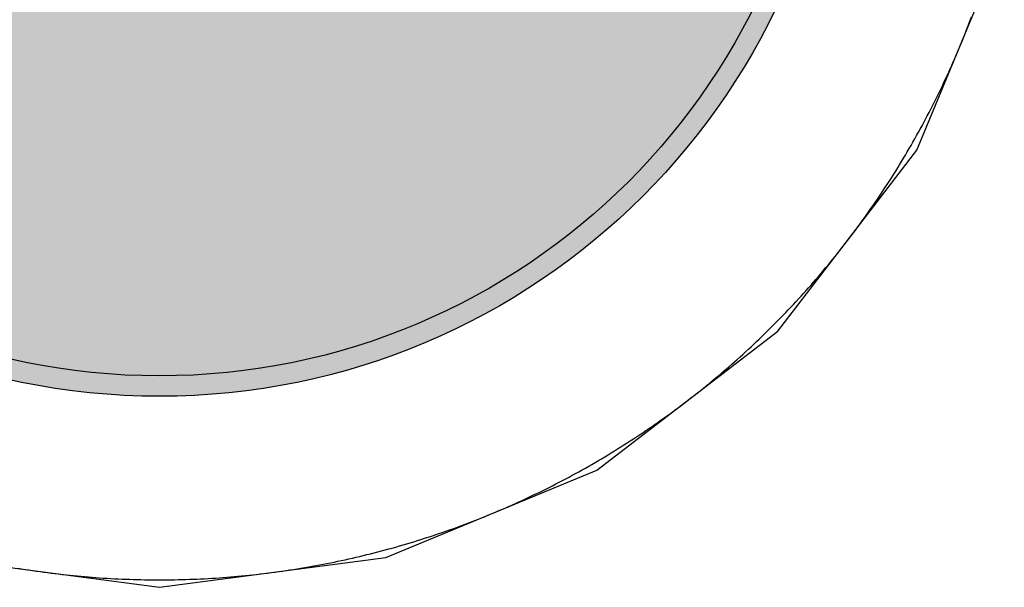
# Model space of a CAD drawing. Header units: millimetres. Extents: x -1.5 to 11.1, y -3 to 5.
# Tile 211 of 256: x 1.0432 to 1.0914, y 2.8571 to 2.885. Entities that reach past the tile are written whole.
import ezdxf

# ---------------------------------------------------------------- set-up
doc = ezdxf.new("R2010")
doc.units = ezdxf.units.MM
doc.header["$MEASUREMENT"] = 0
for name, color, linetype, true_color in [('BottomLayer', 5, 'Continuous', 0x0000ff), ('BottomSolder', 6, 'Continuous', 0xff00ff), ('Metal_2', 7, 'Continuous', 0x7f0000), ('Metal_3', 7, 'Continuous', 0x3f7f00), ('TopLayer', 1, 'Continuous', 0xff0000), ('TopSolder', 7, 'Continuous', 0x7f007f)]:
    doc.layers.add(name, color=color, linetype=linetype, true_color=true_color)

# ---------------------------------------------------------------- blocks, each defined once
blk = doc.blocks.new('USB_I_________5')
at = {"layer": 'BottomLayer', "true_color": 0x0000ff}
h = blk.add_hatch(color=5, dxfattribs=at)
edge = h.paths.add_edge_path(flags=0)
edge.add_arc((-0.4, 0.4), 0.0325, 0, 360)
at = {"layer": 'BottomSolder', "true_color": 0xff00ff}
h = blk.add_hatch(color=6, dxfattribs=at)
edge = h.paths.add_edge_path(flags=0)
edge.add_arc((-0.4, 0.4), 0.0335, 0, 360)
at = {"layer": 'Metal_2', "true_color": 0x7f0000}
h = blk.add_hatch(color=16, dxfattribs=at)
edge = h.paths.add_edge_path(flags=0)
edge.add_arc((-0.4, 0.4), 0.0325, 0, 360)
at = {"layer": 'Metal_3', "true_color": 0x3f7f00}
h = blk.add_hatch(color=76, dxfattribs=at)
edge = h.paths.add_edge_path(flags=0)
edge.add_arc((-0.4, 0.4), 0.0325, 0, 360)
at = {"layer": 'TopLayer', "true_color": 0xff0000}
h = blk.add_hatch(color=1, dxfattribs=at)
edge = h.paths.add_edge_path(flags=0)
edge.add_arc((-0.4, 0.4), 0.0325, 0, 360)
at = {"layer": 'TopSolder', "true_color": 0x7f007f}
h = blk.add_hatch(color=216, dxfattribs=at)
edge = h.paths.add_edge_path(flags=0)
edge.add_arc((-0.4, 0.4), 0.0335, 0, 360)
at = {"layer": 'BottomLayer', "color": 5, "true_color": 0x0000ff}
blk.add_circle((-0.4, 0.4), 0.0325, dxfattribs=at)
at = {"layer": 'BottomSolder', "color": 6, "true_color": 0xff00ff}
blk.add_circle((-0.4, 0.4), 0.0335, dxfattribs=at)
at = {"layer": 'Metal_2', "color": 16, "true_color": 0x7f0000}
blk.add_circle((-0.4, 0.4), 0.0325, dxfattribs=at)
at = {"layer": 'Metal_3', "color": 76, "true_color": 0x3f7f00}
blk.add_circle((-0.4, 0.4), 0.0325, dxfattribs=at)
at = {"layer": 'TopLayer', "color": 1, "true_color": 0xff0000}
blk.add_circle((-0.4, 0.4), 0.0325, dxfattribs=at)
at = {"layer": 'TopSolder', "color": 216, "true_color": 0x7f007f}
blk.add_circle((-0.4, 0.4), 0.0335, dxfattribs=at)

msp = doc.modelspace()

# ---------------------------------------------------------------- linework, layer by layer
at = {"layer": 'BottomLayer'}
for p, q in [((1.087124, 2.878567), (1.091406, 2.888905)), ((1.080311, 2.869689), (1.087124, 2.878567)), ((1.071433, 2.862876), (1.080311, 2.869689)), ((1.061095, 2.858594), (1.071433, 2.862876)), ((1.038905, 2.858594), (1.05, 2.857133)), ((1.05, 2.857133), (1.061095, 2.858594))]:
    msp.add_line(p, q, dxfattribs=at)
at = {"layer": 'Metal_2'}
for p, q in [((1.089738, 2.884929), (1.089803, 2.885101)), ((1.089607, 2.884587), (1.089673, 2.884758)), ((1.089673, 2.884758), (1.089738, 2.884929)), ((1.089404, 2.884075), (1.089472, 2.884246)), ((1.089472, 2.884246), (1.08954, 2.884416)), ((1.08954, 2.884416), (1.089607, 2.884587)), ((1.089194, 2.883567), (1.089265, 2.883736)), ((1.089265, 2.883736), (1.089335, 2.883906)), ((1.089335, 2.883906), (1.089404, 2.884075)), ((1.088978, 2.883061), (1.089051, 2.883229)), ((1.089051, 2.883229), (1.089123, 2.883398)), ((1.089123, 2.883398), (1.089194, 2.883567)), ((1.088756, 2.882557), (1.088831, 2.882725)), ((1.088831, 2.882725), (1.088905, 2.882893)), ((1.088905, 2.882893), (1.088978, 2.883061)), ((1.088527, 2.882057), (1.088604, 2.882224)), ((1.088604, 2.882224), (1.08868, 2.88239)), ((1.08868, 2.88239), (1.088756, 2.882557)), ((1.088291, 2.88156), (1.08837, 2.881725)), ((1.08837, 2.881725), (1.088449, 2.881891)), ((1.088449, 2.881891), (1.088527, 2.882057)), ((1.088131, 2.88123), (1.088211, 2.881395)), ((1.088211, 2.881395), (1.088291, 2.88156)), ((1.087884, 2.880738), (1.087967, 2.880902)), ((1.087967, 2.880902), (1.088049, 2.881066)), ((1.088049, 2.881066), (1.088131, 2.88123)), ((1.087632, 2.880249), (1.087717, 2.880412)), ((1.087717, 2.880412), (1.087801, 2.880575)), ((1.087801, 2.880575), (1.087884, 2.880738)), ((1.087373, 2.879764), (1.08746, 2.879925)), ((1.08746, 2.879925), (1.087546, 2.880087)), ((1.087546, 2.880087), (1.087632, 2.880249)), ((1.087108, 2.879282), (1.087197, 2.879442)), ((1.087197, 2.879442), (1.087285, 2.879603)), ((1.087285, 2.879603), (1.087373, 2.879764)), ((1.086837, 2.878803), (1.086928, 2.878962)), ((1.086928, 2.878962), (1.087018, 2.879122)), ((1.087018, 2.879122), (1.087108, 2.879282)), ((1.086559, 2.878328), (1.086652, 2.878486)), ((1.086652, 2.878486), (1.086745, 2.878644)), ((1.086745, 2.878644), (1.086837, 2.878803)), ((1.08618, 2.8777), (1.086276, 2.877856)), ((1.086276, 2.877856), (1.086371, 2.878013)), ((1.086371, 2.878013), (1.086465, 2.87817)), ((1.086465, 2.87817), (1.086559, 2.878328)), ((1.085888, 2.877233), (1.085986, 2.877389)), ((1.085986, 2.877389), (1.086083, 2.877544)), ((1.086083, 2.877544), (1.08618, 2.8777)), ((1.08559, 2.876771), (1.08569, 2.876925)), ((1.08569, 2.876925), (1.085789, 2.877079)), ((1.085789, 2.877079), (1.085888, 2.877233)), ((1.085287, 2.876312), (1.085388, 2.876464)), ((1.085388, 2.876464), (1.08549, 2.876617)), ((1.08549, 2.876617), (1.08559, 2.876771)), ((1.084977, 2.875857), (1.085081, 2.876008)), ((1.085081, 2.876008), (1.085184, 2.87616)), ((1.085184, 2.87616), (1.085287, 2.876312)), ((1.084661, 2.875406), (1.084767, 2.875556)), ((1.084767, 2.875556), (1.084872, 2.875707)), ((1.084872, 2.875707), (1.084977, 2.875857)), ((1.084232, 2.874812), (1.08434, 2.87496)), ((1.08434, 2.87496), (1.084448, 2.875108)), ((1.084448, 2.875108), (1.084555, 2.875257)), ((1.084555, 2.875257), (1.084661, 2.875406)), ((1.083903, 2.874371), (1.084013, 2.874517)), ((1.084013, 2.874517), (1.084123, 2.874664)), ((1.084123, 2.874664), (1.084232, 2.874812)), ((1.083568, 2.873934), (1.08368, 2.874079)), ((1.08368, 2.874079), (1.083792, 2.874225)), ((1.083792, 2.874225), (1.083903, 2.874371)), ((1.083228, 2.873502), (1.083342, 2.873645)), ((1.083342, 2.873645), (1.083455, 2.873789)), ((1.083455, 2.873789), (1.083568, 2.873934)), ((1.082766, 2.872932), (1.082882, 2.873074)), ((1.082882, 2.873074), (1.082998, 2.873216)), ((1.082998, 2.873216), (1.083113, 2.873359)), ((1.083113, 2.873359), (1.083228, 2.873502)), ((1.082412, 2.87251), (1.082531, 2.87265)), ((1.082531, 2.87265), (1.082648, 2.872791)), ((1.082648, 2.872791), (1.082766, 2.872932)), ((1.081933, 2.871955), (1.082054, 2.872093)), ((1.082054, 2.872093), (1.082174, 2.872231)), ((1.082174, 2.872231), (1.082294, 2.872371)), ((1.082294, 2.872371), (1.082412, 2.87251)), ((1.081567, 2.871544), (1.08169, 2.87168)), ((1.08169, 2.87168), (1.081812, 2.871817)), ((1.081812, 2.871817), (1.081933, 2.871955)), ((1.081071, 2.871003), (1.081196, 2.871137)), ((1.081196, 2.871137), (1.081321, 2.871272)), ((1.081321, 2.871272), (1.081444, 2.871408)), ((1.081444, 2.871408), (1.081567, 2.871544)), ((1.080693, 2.870603), (1.08082, 2.870736)), ((1.08082, 2.870736), (1.080946, 2.870869)), ((1.080946, 2.870869), (1.081071, 2.871003)), ((1.080181, 2.870078), (1.08031, 2.870208)), ((1.08031, 2.870208), (1.080439, 2.87034)), ((1.080439, 2.87034), (1.080566, 2.870471)), ((1.080566, 2.870471), (1.080693, 2.870603)), ((1.07966, 2.869561), (1.079792, 2.86969)), ((1.079792, 2.86969), (1.079922, 2.869819)), ((1.079922, 2.869819), (1.080052, 2.869948)), ((1.080052, 2.869948), (1.080181, 2.870078)), ((1.079131, 2.869054), (1.079264, 2.86918)), ((1.079264, 2.86918), (1.079397, 2.869306)), ((1.079397, 2.869306), (1.079529, 2.869434)), ((1.079529, 2.869434), (1.07966, 2.869561)), ((1.078728, 2.868679), (1.078863, 2.868804)), ((1.078863, 2.868804), (1.078997, 2.868928)), ((1.078997, 2.868928), (1.079131, 2.869054)), ((1.078183, 2.868188), (1.07832, 2.86831)), ((1.07832, 2.86831), (1.078456, 2.868433)), ((1.078456, 2.868433), (1.078592, 2.868556)), ((1.078592, 2.868556), (1.078728, 2.868679)), ((1.07763, 2.867707), (1.077769, 2.867826)), ((1.077769, 2.867826), (1.077907, 2.867946)), ((1.077907, 2.867946), (1.078045, 2.868067)), ((1.078045, 2.868067), (1.078183, 2.868188)), ((1.077068, 2.867234), (1.077209, 2.867351)), ((1.077209, 2.867351), (1.07735, 2.867469)), ((1.07735, 2.867469), (1.07749, 2.867588)), ((1.07749, 2.867588), (1.07763, 2.867707)), ((1.076355, 2.866658), (1.076498, 2.866772)), ((1.076498, 2.866772), (1.076642, 2.866887)), ((1.076642, 2.866887), (1.076784, 2.867002)), ((1.076784, 2.867002), (1.076926, 2.867118)), ((1.076926, 2.867118), (1.077068, 2.867234)), ((1.075775, 2.866208), (1.075921, 2.86632)), ((1.075921, 2.86632), (1.076066, 2.866432)), ((1.076066, 2.866432), (1.076211, 2.866545)), ((1.076211, 2.866545), (1.076355, 2.866658)), ((1.075188, 2.865768), (1.075336, 2.865877)), ((1.075336, 2.865877), (1.075483, 2.865987)), ((1.075483, 2.865987), (1.075629, 2.866097)), ((1.075629, 2.866097), (1.075775, 2.866208)), ((1.074444, 2.865233), (1.074594, 2.865339)), ((1.074594, 2.865339), (1.074743, 2.865445)), ((1.074743, 2.865445), (1.074892, 2.865552)), ((1.074892, 2.865552), (1.07504, 2.86566)), ((1.07504, 2.86566), (1.075188, 2.865768)), ((1.07384, 2.864816), (1.073992, 2.864919)), ((1.073992, 2.864919), (1.074143, 2.865023)), ((1.074143, 2.865023), (1.074294, 2.865128)), ((1.074294, 2.865128), (1.074444, 2.865233)), ((1.073075, 2.86431), (1.073229, 2.86441)), ((1.073229, 2.86441), (1.073383, 2.86451)), ((1.073383, 2.86451), (1.073535, 2.864612)), ((1.073535, 2.864612), (1.073688, 2.864714)), ((1.073688, 2.864714), (1.07384, 2.864816)), ((1.0723, 2.86382), (1.072456, 2.863917)), ((1.072456, 2.863917), (1.072611, 2.864014)), ((1.072611, 2.864014), (1.072766, 2.864112)), ((1.072766, 2.864112), (1.072921, 2.864211)), ((1.072921, 2.864211), (1.073075, 2.86431)), ((1.071514, 2.863348), (1.071672, 2.863441)), ((1.071672, 2.863441), (1.07183, 2.863535)), ((1.07183, 2.863535), (1.071987, 2.863629)), ((1.071987, 2.863629), (1.072144, 2.863724)), ((1.072144, 2.863724), (1.0723, 2.86382)), ((1.070718, 2.862892), (1.070878, 2.862982)), ((1.070878, 2.862982), (1.071038, 2.863072)), ((1.071038, 2.863072), (1.071197, 2.863163)), ((1.071197, 2.863163), (1.071356, 2.863255)), ((1.071356, 2.863255), (1.071514, 2.863348)), ((1.069751, 2.862368), (1.069913, 2.862454)), ((1.069913, 2.862454), (1.070075, 2.86254)), ((1.070075, 2.86254), (1.070236, 2.862627)), ((1.070236, 2.862627), (1.070397, 2.862715)), ((1.070397, 2.862715), (1.070558, 2.862803)), ((1.070558, 2.862803), (1.070718, 2.862892)), ((1.06877, 2.861869), (1.068934, 2.861951)), ((1.068934, 2.861951), (1.069098, 2.862033)), ((1.069098, 2.862033), (1.069262, 2.862115)), ((1.069262, 2.862115), (1.069425, 2.862199)), ((1.069425, 2.862199), (1.069588, 2.862283)), ((1.069588, 2.862283), (1.069751, 2.862368)), ((1.067776, 2.861396), (1.067943, 2.861473)), ((1.067943, 2.861473), (1.068109, 2.861551)), ((1.068109, 2.861551), (1.068275, 2.861629)), ((1.068275, 2.861629), (1.06844, 2.861709)), ((1.06844, 2.861709), (1.068605, 2.861789)), ((1.068605, 2.861789), (1.06877, 2.861869)), ((1.066771, 2.860949), (1.066939, 2.861022)), ((1.066939, 2.861022), (1.067107, 2.861095)), ((1.067107, 2.861095), (1.067275, 2.861169)), ((1.067275, 2.861169), (1.067443, 2.861244)), ((1.067443, 2.861244), (1.06761, 2.86132)), ((1.06761, 2.86132), (1.067776, 2.861396)), ((1.065584, 2.86046), (1.065754, 2.860528)), ((1.065754, 2.860528), (1.065925, 2.860596)), ((1.065925, 2.860596), (1.066094, 2.860665)), ((1.066094, 2.860665), (1.066264, 2.860735)), ((1.066264, 2.860735), (1.066433, 2.860806)), ((1.066433, 2.860806), (1.066602, 2.860877)), ((1.066602, 2.860877), (1.066771, 2.860949)), ((1.06421, 2.859946), (1.064383, 2.860008)), ((1.064383, 2.860008), (1.064555, 2.86007)), ((1.064555, 2.86007), (1.064727, 2.860133)), ((1.064727, 2.860133), (1.064899, 2.860197)), ((1.064899, 2.860197), (1.065071, 2.860262)), ((1.065071, 2.860262), (1.065242, 2.860327)), ((1.065242, 2.860327), (1.065413, 2.860393)), ((1.065413, 2.860393), (1.065584, 2.86046)), ((1.062819, 2.859479), (1.062994, 2.859535)), ((1.062994, 2.859535), (1.063168, 2.859591)), ((1.063168, 2.859591), (1.063342, 2.859649)), ((1.063342, 2.859649), (1.063516, 2.859707)), ((1.063516, 2.859707), (1.06369, 2.859765)), ((1.06369, 2.859765), (1.063864, 2.859825)), ((1.063864, 2.859825), (1.064037, 2.859885)), ((1.064037, 2.859885), (1.06421, 2.859946)), ((1.061236, 2.859012), (1.061413, 2.859061)), ((1.061413, 2.859061), (1.061589, 2.85911)), ((1.061589, 2.85911), (1.061765, 2.859161)), ((1.061765, 2.859161), (1.061942, 2.859212)), ((1.061942, 2.859212), (1.062118, 2.859264)), ((1.062118, 2.859264), (1.062293, 2.859317)), ((1.062293, 2.859317), (1.062469, 2.85937)), ((1.062469, 2.85937), (1.062644, 2.859424)), ((1.062644, 2.859424), (1.062819, 2.859479)), ((1.059278, 2.858525), (1.059457, 2.858566)), ((1.059457, 2.858566), (1.059636, 2.858607)), ((1.059636, 2.858607), (1.059814, 2.858649)), ((1.059814, 2.858649), (1.059993, 2.858691)), ((1.059993, 2.858691), (1.060171, 2.858735)), ((1.060171, 2.858735), (1.060349, 2.858779)), ((1.060349, 2.858779), (1.060527, 2.858824)), ((1.060527, 2.858824), (1.060704, 2.85887)), ((1.060704, 2.85887), (1.060882, 2.858917)), ((1.060882, 2.858917), (1.061059, 2.858964)), ((1.061059, 2.858964), (1.061236, 2.859012)), ((1.043062, 2.85807), (1.043243, 2.85804)), ((1.056757, 2.85804), (1.056938, 2.85807)), ((1.056938, 2.85807), (1.057119, 2.8581)), ((1.057119, 2.8581), (1.0573, 2.858131)), ((1.0573, 2.858131), (1.05748, 2.858163)), ((1.05748, 2.858163), (1.057661, 2.858196)), ((1.057661, 2.858196), (1.057841, 2.85823)), ((1.057841, 2.85823), (1.058021, 2.858264)), ((1.058021, 2.858264), (1.058201, 2.858299)), ((1.058201, 2.858299), (1.058381, 2.858334)), ((1.058381, 2.858334), (1.058561, 2.858371)), ((1.058561, 2.858371), (1.058741, 2.858408)), ((1.058741, 2.858408), (1.05892, 2.858446)), ((1.05892, 2.858446), (1.059099, 2.858485)), ((1.059099, 2.858485), (1.059278, 2.858525)), ((1.043243, 2.85804), (1.043424, 2.858012)), ((1.043424, 2.858012), (1.043605, 2.857984)), ((1.043605, 2.857984), (1.043787, 2.857956)), ((1.043787, 2.857956), (1.043968, 2.85793)), ((1.043968, 2.85793), (1.04415, 2.857905)), ((1.04415, 2.857905), (1.044331, 2.85788)), ((1.044331, 2.85788), (1.044513, 2.857856)), ((1.044513, 2.857856), (1.044695, 2.857832)), ((1.044695, 2.857832), (1.044877, 2.85781)), ((1.044877, 2.85781), (1.045059, 2.857788)), ((1.045059, 2.857788), (1.045241, 2.857767)), ((1.045241, 2.857767), (1.045424, 2.857747)), ((1.045424, 2.857747), (1.045606, 2.857728)), ((1.045606, 2.857728), (1.045789, 2.857709)), ((1.045789, 2.857709), (1.045971, 2.857691)), ((1.045971, 2.857691), (1.046154, 2.857674)), ((1.046154, 2.857674), (1.046337, 2.857658)), ((1.046337, 2.857658), (1.046519, 2.857643)), ((1.046519, 2.857643), (1.046702, 2.857628)), ((1.046702, 2.857628), (1.046885, 2.857614)), ((1.046885, 2.857614), (1.047068, 2.857601)), ((1.047068, 2.857601), (1.047251, 2.857589)), ((1.047251, 2.857589), (1.047434, 2.857577)), ((1.052566, 2.857577), (1.052749, 2.857589)), ((1.052749, 2.857589), (1.052932, 2.857601)), ((1.052932, 2.857601), (1.053115, 2.857614)), ((1.053115, 2.857614), (1.053298, 2.857628)), ((1.053298, 2.857628), (1.053481, 2.857643)), ((1.053481, 2.857643), (1.053664, 2.857658)), ((1.053664, 2.857658), (1.053846, 2.857674)), ((1.053846, 2.857674), (1.054029, 2.857691)), ((1.054029, 2.857691), (1.054211, 2.857709)), ((1.054211, 2.857709), (1.054394, 2.857728)), ((1.054394, 2.857728), (1.054576, 2.857747)), ((1.054576, 2.857747), (1.054758, 2.857767)), ((1.054758, 2.857767), (1.054941, 2.857788)), ((1.054941, 2.857788), (1.055123, 2.85781)), ((1.055123, 2.85781), (1.055305, 2.857832)), ((1.055305, 2.857832), (1.055487, 2.857856)), ((1.055487, 2.857856), (1.055669, 2.85788)), ((1.055669, 2.85788), (1.05585, 2.857905)), ((1.05585, 2.857905), (1.056032, 2.85793)), ((1.056032, 2.85793), (1.056213, 2.857956)), ((1.056213, 2.857956), (1.056395, 2.857984)), ((1.056395, 2.857984), (1.056576, 2.858012)), ((1.056576, 2.858012), (1.056757, 2.85804)), ((1.047434, 2.857577), (1.047617, 2.857567)), ((1.047617, 2.857567), (1.0478, 2.857557)), ((1.0478, 2.857557), (1.047983, 2.857548)), ((1.047983, 2.857548), (1.048167, 2.85754)), ((1.048167, 2.85754), (1.04835, 2.857532)), ((1.04835, 2.857532), (1.048533, 2.857525)), ((1.048533, 2.857525), (1.048716, 2.857519)), ((1.048716, 2.857519), (1.0489, 2.857514)), ((1.0489, 2.857514), (1.049083, 2.85751)), ((1.049083, 2.85751), (1.049266, 2.857506)), ((1.049266, 2.857506), (1.04945, 2.857503)), ((1.04945, 2.857503), (1.049633, 2.857502)), ((1.049633, 2.857502), (1.049817, 2.8575)), ((1.049817, 2.8575), (1.05, 2.8575)), ((1.05, 2.8575), (1.050183, 2.8575)), ((1.050183, 2.8575), (1.050367, 2.857502)), ((1.050367, 2.857502), (1.05055, 2.857503)), ((1.05055, 2.857503), (1.050734, 2.857506)), ((1.050734, 2.857506), (1.050917, 2.85751)), ((1.050917, 2.85751), (1.0511, 2.857514)), ((1.0511, 2.857514), (1.051284, 2.857519)), ((1.051284, 2.857519), (1.051467, 2.857525)), ((1.051467, 2.857525), (1.05165, 2.857532)), ((1.05165, 2.857532), (1.051834, 2.85754)), ((1.051834, 2.85754), (1.052017, 2.857548)), ((1.052017, 2.857548), (1.0522, 2.857557)), ((1.0522, 2.857557), (1.052383, 2.857567)), ((1.052383, 2.857567), (1.052566, 2.857577))]:
    msp.add_line(p, q, dxfattribs=at)
at = {"layer": 'Metal_3'}
for p, q in [((1.089738, 2.884929), (1.089803, 2.885101)), ((1.089607, 2.884587), (1.089673, 2.884758)), ((1.089673, 2.884758), (1.089738, 2.884929)), ((1.089404, 2.884075), (1.089472, 2.884246)), ((1.089472, 2.884246), (1.08954, 2.884416)), ((1.08954, 2.884416), (1.089607, 2.884587)), ((1.089194, 2.883567), (1.089265, 2.883736)), ((1.089265, 2.883736), (1.089335, 2.883906)), ((1.089335, 2.883906), (1.089404, 2.884075)), ((1.088978, 2.883061), (1.089051, 2.883229)), ((1.089051, 2.883229), (1.089123, 2.883398)), ((1.089123, 2.883398), (1.089194, 2.883567)), ((1.088756, 2.882557), (1.088831, 2.882725)), ((1.088831, 2.882725), (1.088905, 2.882893)), ((1.088905, 2.882893), (1.088978, 2.883061)), ((1.088527, 2.882057), (1.088604, 2.882224)), ((1.088604, 2.882224), (1.08868, 2.88239)), ((1.08868, 2.88239), (1.088756, 2.882557)), ((1.088291, 2.88156), (1.08837, 2.881725)), ((1.08837, 2.881725), (1.088449, 2.881891)), ((1.088449, 2.881891), (1.088527, 2.882057)), ((1.088131, 2.88123), (1.088211, 2.881395)), ((1.088211, 2.881395), (1.088291, 2.88156)), ((1.087884, 2.880738), (1.087967, 2.880902)), ((1.087967, 2.880902), (1.088049, 2.881066)), ((1.088049, 2.881066), (1.088131, 2.88123)), ((1.087632, 2.880249), (1.087717, 2.880412)), ((1.087717, 2.880412), (1.087801, 2.880575)), ((1.087801, 2.880575), (1.087884, 2.880738)), ((1.087373, 2.879764), (1.08746, 2.879925)), ((1.08746, 2.879925), (1.087546, 2.880087)), ((1.087546, 2.880087), (1.087632, 2.880249)), ((1.087108, 2.879282), (1.087197, 2.879442)), ((1.087197, 2.879442), (1.087285, 2.879603)), ((1.087285, 2.879603), (1.087373, 2.879764)), ((1.086837, 2.878803), (1.086928, 2.878962)), ((1.086928, 2.878962), (1.087018, 2.879122)), ((1.087018, 2.879122), (1.087108, 2.879282)), ((1.086559, 2.878328), (1.086652, 2.878486)), ((1.086652, 2.878486), (1.086745, 2.878644)), ((1.086745, 2.878644), (1.086837, 2.878803)), ((1.08618, 2.8777), (1.086276, 2.877856)), ((1.086276, 2.877856), (1.086371, 2.878013)), ((1.086371, 2.878013), (1.086465, 2.87817)), ((1.086465, 2.87817), (1.086559, 2.878328)), ((1.085888, 2.877233), (1.085986, 2.877389)), ((1.085986, 2.877389), (1.086083, 2.877544)), ((1.086083, 2.877544), (1.08618, 2.8777)), ((1.08559, 2.876771), (1.08569, 2.876925)), ((1.08569, 2.876925), (1.085789, 2.877079)), ((1.085789, 2.877079), (1.085888, 2.877233)), ((1.085287, 2.876312), (1.085388, 2.876464)), ((1.085388, 2.876464), (1.08549, 2.876617)), ((1.08549, 2.876617), (1.08559, 2.876771)), ((1.084977, 2.875857), (1.085081, 2.876008)), ((1.085081, 2.876008), (1.085184, 2.87616)), ((1.085184, 2.87616), (1.085287, 2.876312)), ((1.084661, 2.875406), (1.084767, 2.875556)), ((1.084767, 2.875556), (1.084872, 2.875707)), ((1.084872, 2.875707), (1.084977, 2.875857)), ((1.084232, 2.874812), (1.08434, 2.87496)), ((1.08434, 2.87496), (1.084448, 2.875108)), ((1.084448, 2.875108), (1.084555, 2.875257)), ((1.084555, 2.875257), (1.084661, 2.875406)), ((1.083903, 2.874371), (1.084013, 2.874517)), ((1.084013, 2.874517), (1.084123, 2.874664)), ((1.084123, 2.874664), (1.084232, 2.874812)), ((1.083568, 2.873934), (1.08368, 2.874079)), ((1.08368, 2.874079), (1.083792, 2.874225)), ((1.083792, 2.874225), (1.083903, 2.874371)), ((1.083228, 2.873502), (1.083342, 2.873645)), ((1.083342, 2.873645), (1.083455, 2.873789)), ((1.083455, 2.873789), (1.083568, 2.873934)), ((1.082766, 2.872932), (1.082882, 2.873074)), ((1.082882, 2.873074), (1.082998, 2.873216)), ((1.082998, 2.873216), (1.083113, 2.873359)), ((1.083113, 2.873359), (1.083228, 2.873502)), ((1.082412, 2.87251), (1.082531, 2.87265)), ((1.082531, 2.87265), (1.082648, 2.872791)), ((1.082648, 2.872791), (1.082766, 2.872932)), ((1.081933, 2.871955), (1.082054, 2.872093)), ((1.082054, 2.872093), (1.082174, 2.872231)), ((1.082174, 2.872231), (1.082294, 2.872371)), ((1.082294, 2.872371), (1.082412, 2.87251)), ((1.081567, 2.871544), (1.08169, 2.87168)), ((1.08169, 2.87168), (1.081812, 2.871817)), ((1.081812, 2.871817), (1.081933, 2.871955)), ((1.081071, 2.871003), (1.081196, 2.871137)), ((1.081196, 2.871137), (1.081321, 2.871272)), ((1.081321, 2.871272), (1.081444, 2.871408)), ((1.081444, 2.871408), (1.081567, 2.871544)), ((1.080693, 2.870603), (1.08082, 2.870736)), ((1.08082, 2.870736), (1.080946, 2.870869)), ((1.080946, 2.870869), (1.081071, 2.871003)), ((1.080181, 2.870078), (1.08031, 2.870208)), ((1.08031, 2.870208), (1.080439, 2.87034)), ((1.080439, 2.87034), (1.080566, 2.870471)), ((1.080566, 2.870471), (1.080693, 2.870603)), ((1.07966, 2.869561), (1.079792, 2.86969)), ((1.079792, 2.86969), (1.079922, 2.869819)), ((1.079922, 2.869819), (1.080052, 2.869948)), ((1.080052, 2.869948), (1.080181, 2.870078)), ((1.079131, 2.869054), (1.079264, 2.86918)), ((1.079264, 2.86918), (1.079397, 2.869306)), ((1.079397, 2.869306), (1.079529, 2.869434)), ((1.079529, 2.869434), (1.07966, 2.869561)), ((1.078728, 2.868679), (1.078863, 2.868804)), ((1.078863, 2.868804), (1.078997, 2.868928)), ((1.078997, 2.868928), (1.079131, 2.869054)), ((1.078183, 2.868188), (1.07832, 2.86831)), ((1.07832, 2.86831), (1.078456, 2.868433)), ((1.078456, 2.868433), (1.078592, 2.868556)), ((1.078592, 2.868556), (1.078728, 2.868679)), ((1.07763, 2.867707), (1.077769, 2.867826)), ((1.077769, 2.867826), (1.077907, 2.867946)), ((1.077907, 2.867946), (1.078045, 2.868067)), ((1.078045, 2.868067), (1.078183, 2.868188)), ((1.077068, 2.867234), (1.077209, 2.867351)), ((1.077209, 2.867351), (1.07735, 2.867469)), ((1.07735, 2.867469), (1.07749, 2.867588)), ((1.07749, 2.867588), (1.07763, 2.867707)), ((1.076355, 2.866658), (1.076498, 2.866772)), ((1.076498, 2.866772), (1.076642, 2.866887)), ((1.076642, 2.866887), (1.076784, 2.867002)), ((1.076784, 2.867002), (1.076926, 2.867118)), ((1.076926, 2.867118), (1.077068, 2.867234)), ((1.075775, 2.866208), (1.075921, 2.86632)), ((1.075921, 2.86632), (1.076066, 2.866432)), ((1.076066, 2.866432), (1.076211, 2.866545)), ((1.076211, 2.866545), (1.076355, 2.866658)), ((1.075188, 2.865768), (1.075336, 2.865877)), ((1.075336, 2.865877), (1.075483, 2.865987)), ((1.075483, 2.865987), (1.075629, 2.866097)), ((1.075629, 2.866097), (1.075775, 2.866208)), ((1.074444, 2.865233), (1.074594, 2.865339)), ((1.074594, 2.865339), (1.074743, 2.865445)), ((1.074743, 2.865445), (1.074892, 2.865552)), ((1.074892, 2.865552), (1.07504, 2.86566)), ((1.07504, 2.86566), (1.075188, 2.865768)), ((1.07384, 2.864816), (1.073992, 2.864919)), ((1.073992, 2.864919), (1.074143, 2.865023)), ((1.074143, 2.865023), (1.074294, 2.865128)), ((1.074294, 2.865128), (1.074444, 2.865233)), ((1.073075, 2.86431), (1.073229, 2.86441)), ((1.073229, 2.86441), (1.073383, 2.86451)), ((1.073383, 2.86451), (1.073535, 2.864612)), ((1.073535, 2.864612), (1.073688, 2.864714)), ((1.073688, 2.864714), (1.07384, 2.864816)), ((1.0723, 2.86382), (1.072456, 2.863917)), ((1.072456, 2.863917), (1.072611, 2.864014)), ((1.072611, 2.864014), (1.072766, 2.864112)), ((1.072766, 2.864112), (1.072921, 2.864211)), ((1.072921, 2.864211), (1.073075, 2.86431)), ((1.071514, 2.863348), (1.071672, 2.863441)), ((1.071672, 2.863441), (1.07183, 2.863535)), ((1.07183, 2.863535), (1.071987, 2.863629)), ((1.071987, 2.863629), (1.072144, 2.863724)), ((1.072144, 2.863724), (1.0723, 2.86382)), ((1.070718, 2.862892), (1.070878, 2.862982)), ((1.070878, 2.862982), (1.071038, 2.863072)), ((1.071038, 2.863072), (1.071197, 2.863163)), ((1.071197, 2.863163), (1.071356, 2.863255)), ((1.071356, 2.863255), (1.071514, 2.863348)), ((1.069751, 2.862368), (1.069913, 2.862454)), ((1.069913, 2.862454), (1.070075, 2.86254)), ((1.070075, 2.86254), (1.070236, 2.862627)), ((1.070236, 2.862627), (1.070397, 2.862715)), ((1.070397, 2.862715), (1.070558, 2.862803)), ((1.070558, 2.862803), (1.070718, 2.862892)), ((1.06877, 2.861869), (1.068934, 2.861951)), ((1.068934, 2.861951), (1.069098, 2.862033)), ((1.069098, 2.862033), (1.069262, 2.862115)), ((1.069262, 2.862115), (1.069425, 2.862199)), ((1.069425, 2.862199), (1.069588, 2.862283)), ((1.069588, 2.862283), (1.069751, 2.862368)), ((1.067776, 2.861396), (1.067943, 2.861473)), ((1.067943, 2.861473), (1.068109, 2.861551)), ((1.068109, 2.861551), (1.068275, 2.861629)), ((1.068275, 2.861629), (1.06844, 2.861709)), ((1.06844, 2.861709), (1.068605, 2.861789)), ((1.068605, 2.861789), (1.06877, 2.861869)), ((1.066771, 2.860949), (1.066939, 2.861022)), ((1.066939, 2.861022), (1.067107, 2.861095)), ((1.067107, 2.861095), (1.067275, 2.861169)), ((1.067275, 2.861169), (1.067443, 2.861244)), ((1.067443, 2.861244), (1.06761, 2.86132)), ((1.06761, 2.86132), (1.067776, 2.861396)), ((1.065584, 2.86046), (1.065754, 2.860528)), ((1.065754, 2.860528), (1.065925, 2.860596)), ((1.065925, 2.860596), (1.066094, 2.860665)), ((1.066094, 2.860665), (1.066264, 2.860735)), ((1.066264, 2.860735), (1.066433, 2.860806)), ((1.066433, 2.860806), (1.066602, 2.860877)), ((1.066602, 2.860877), (1.066771, 2.860949)), ((1.06421, 2.859946), (1.064383, 2.860008)), ((1.064383, 2.860008), (1.064555, 2.86007)), ((1.064555, 2.86007), (1.064727, 2.860133)), ((1.064727, 2.860133), (1.064899, 2.860197)), ((1.064899, 2.860197), (1.065071, 2.860262)), ((1.065071, 2.860262), (1.065242, 2.860327)), ((1.065242, 2.860327), (1.065413, 2.860393)), ((1.065413, 2.860393), (1.065584, 2.86046)), ((1.062819, 2.859479), (1.062994, 2.859535)), ((1.062994, 2.859535), (1.063168, 2.859591)), ((1.063168, 2.859591), (1.063342, 2.859649)), ((1.063342, 2.859649), (1.063516, 2.859707)), ((1.063516, 2.859707), (1.06369, 2.859765)), ((1.06369, 2.859765), (1.063864, 2.859825)), ((1.063864, 2.859825), (1.064037, 2.859885)), ((1.064037, 2.859885), (1.06421, 2.859946)), ((1.061236, 2.859012), (1.061413, 2.859061)), ((1.061413, 2.859061), (1.061589, 2.85911)), ((1.061589, 2.85911), (1.061765, 2.859161)), ((1.061765, 2.859161), (1.061942, 2.859212)), ((1.061942, 2.859212), (1.062118, 2.859264)), ((1.062118, 2.859264), (1.062293, 2.859317)), ((1.062293, 2.859317), (1.062469, 2.85937)), ((1.062469, 2.85937), (1.062644, 2.859424)), ((1.062644, 2.859424), (1.062819, 2.859479)), ((1.059278, 2.858525), (1.059457, 2.858566)), ((1.059457, 2.858566), (1.059636, 2.858607)), ((1.059636, 2.858607), (1.059814, 2.858649)), ((1.059814, 2.858649), (1.059993, 2.858691)), ((1.059993, 2.858691), (1.060171, 2.858735)), ((1.060171, 2.858735), (1.060349, 2.858779)), ((1.060349, 2.858779), (1.060527, 2.858824)), ((1.060527, 2.858824), (1.060704, 2.85887)), ((1.060704, 2.85887), (1.060882, 2.858917)), ((1.060882, 2.858917), (1.061059, 2.858964)), ((1.061059, 2.858964), (1.061236, 2.859012)), ((1.043062, 2.85807), (1.043243, 2.85804)), ((1.056757, 2.85804), (1.056938, 2.85807)), ((1.056938, 2.85807), (1.057119, 2.8581)), ((1.057119, 2.8581), (1.0573, 2.858131)), ((1.0573, 2.858131), (1.05748, 2.858163)), ((1.05748, 2.858163), (1.057661, 2.858196)), ((1.057661, 2.858196), (1.057841, 2.85823)), ((1.057841, 2.85823), (1.058021, 2.858264)), ((1.058021, 2.858264), (1.058201, 2.858299)), ((1.058201, 2.858299), (1.058381, 2.858334)), ((1.058381, 2.858334), (1.058561, 2.858371)), ((1.058561, 2.858371), (1.058741, 2.858408)), ((1.058741, 2.858408), (1.05892, 2.858446)), ((1.05892, 2.858446), (1.059099, 2.858485)), ((1.059099, 2.858485), (1.059278, 2.858525)), ((1.043243, 2.85804), (1.043424, 2.858012)), ((1.043424, 2.858012), (1.043605, 2.857984)), ((1.043605, 2.857984), (1.043787, 2.857956)), ((1.043787, 2.857956), (1.043968, 2.85793)), ((1.043968, 2.85793), (1.04415, 2.857905)), ((1.04415, 2.857905), (1.044331, 2.85788)), ((1.044331, 2.85788), (1.044513, 2.857856)), ((1.044513, 2.857856), (1.044695, 2.857832)), ((1.044695, 2.857832), (1.044877, 2.85781)), ((1.044877, 2.85781), (1.045059, 2.857788)), ((1.045059, 2.857788), (1.045241, 2.857767)), ((1.045241, 2.857767), (1.045424, 2.857747)), ((1.045424, 2.857747), (1.045606, 2.857728)), ((1.045606, 2.857728), (1.045789, 2.857709)), ((1.045789, 2.857709), (1.045971, 2.857691)), ((1.045971, 2.857691), (1.046154, 2.857674)), ((1.046154, 2.857674), (1.046337, 2.857658)), ((1.046337, 2.857658), (1.046519, 2.857643)), ((1.046519, 2.857643), (1.046702, 2.857628)), ((1.046702, 2.857628), (1.046885, 2.857614)), ((1.046885, 2.857614), (1.047068, 2.857601)), ((1.047068, 2.857601), (1.047251, 2.857589)), ((1.047251, 2.857589), (1.047434, 2.857577)), ((1.052566, 2.857577), (1.052749, 2.857589)), ((1.052749, 2.857589), (1.052932, 2.857601)), ((1.052932, 2.857601), (1.053115, 2.857614)), ((1.053115, 2.857614), (1.053298, 2.857628)), ((1.053298, 2.857628), (1.053481, 2.857643)), ((1.053481, 2.857643), (1.053664, 2.857658)), ((1.053664, 2.857658), (1.053846, 2.857674)), ((1.053846, 2.857674), (1.054029, 2.857691)), ((1.054029, 2.857691), (1.054211, 2.857709)), ((1.054211, 2.857709), (1.054394, 2.857728)), ((1.054394, 2.857728), (1.054576, 2.857747)), ((1.054576, 2.857747), (1.054758, 2.857767)), ((1.054758, 2.857767), (1.054941, 2.857788)), ((1.054941, 2.857788), (1.055123, 2.85781)), ((1.055123, 2.85781), (1.055305, 2.857832)), ((1.055305, 2.857832), (1.055487, 2.857856)), ((1.055487, 2.857856), (1.055669, 2.85788)), ((1.055669, 2.85788), (1.05585, 2.857905)), ((1.05585, 2.857905), (1.056032, 2.85793)), ((1.056032, 2.85793), (1.056213, 2.857956)), ((1.056213, 2.857956), (1.056395, 2.857984)), ((1.056395, 2.857984), (1.056576, 2.858012)), ((1.056576, 2.858012), (1.056757, 2.85804)), ((1.047434, 2.857577), (1.047617, 2.857567)), ((1.047617, 2.857567), (1.0478, 2.857557)), ((1.0478, 2.857557), (1.047983, 2.857548)), ((1.047983, 2.857548), (1.048167, 2.85754)), ((1.048167, 2.85754), (1.04835, 2.857532)), ((1.04835, 2.857532), (1.048533, 2.857525)), ((1.048533, 2.857525), (1.048716, 2.857519)), ((1.048716, 2.857519), (1.0489, 2.857514)), ((1.0489, 2.857514), (1.049083, 2.85751)), ((1.049083, 2.85751), (1.049266, 2.857506)), ((1.049266, 2.857506), (1.04945, 2.857503)), ((1.04945, 2.857503), (1.049633, 2.857502)), ((1.049633, 2.857502), (1.049817, 2.8575)), ((1.049817, 2.8575), (1.05, 2.8575)), ((1.05, 2.8575), (1.050183, 2.8575)), ((1.050183, 2.8575), (1.050367, 2.857502)), ((1.050367, 2.857502), (1.05055, 2.857503)), ((1.05055, 2.857503), (1.050734, 2.857506)), ((1.050734, 2.857506), (1.050917, 2.85751)), ((1.050917, 2.85751), (1.0511, 2.857514)), ((1.0511, 2.857514), (1.051284, 2.857519)), ((1.051284, 2.857519), (1.051467, 2.857525)), ((1.051467, 2.857525), (1.05165, 2.857532)), ((1.05165, 2.857532), (1.051834, 2.85754)), ((1.051834, 2.85754), (1.052017, 2.857548)), ((1.052017, 2.857548), (1.0522, 2.857557)), ((1.0522, 2.857557), (1.052383, 2.857567)), ((1.052383, 2.857567), (1.052566, 2.857577))]:
    msp.add_line(p, q, dxfattribs=at)
at = {"layer": 'TopLayer'}
for p, q in [((1.089738, 2.884929), (1.089803, 2.885101)), ((1.089607, 2.884587), (1.089673, 2.884758)), ((1.089673, 2.884758), (1.089738, 2.884929)), ((1.089404, 2.884075), (1.089472, 2.884246)), ((1.089472, 2.884246), (1.08954, 2.884416)), ((1.08954, 2.884416), (1.089607, 2.884587)), ((1.089194, 2.883567), (1.089265, 2.883736)), ((1.089265, 2.883736), (1.089335, 2.883906)), ((1.089335, 2.883906), (1.089404, 2.884075)), ((1.088978, 2.883061), (1.089051, 2.883229)), ((1.089051, 2.883229), (1.089123, 2.883398)), ((1.089123, 2.883398), (1.089194, 2.883567)), ((1.088756, 2.882557), (1.088831, 2.882725)), ((1.088831, 2.882725), (1.088905, 2.882893)), ((1.088905, 2.882893), (1.088978, 2.883061)), ((1.088527, 2.882057), (1.088604, 2.882224)), ((1.088604, 2.882224), (1.08868, 2.88239)), ((1.08868, 2.88239), (1.088756, 2.882557)), ((1.088291, 2.88156), (1.08837, 2.881725)), ((1.08837, 2.881725), (1.088449, 2.881891)), ((1.088449, 2.881891), (1.088527, 2.882057)), ((1.088131, 2.88123), (1.088211, 2.881395)), ((1.088211, 2.881395), (1.088291, 2.88156)), ((1.087884, 2.880738), (1.087967, 2.880902)), ((1.087967, 2.880902), (1.088049, 2.881066)), ((1.088049, 2.881066), (1.088131, 2.88123)), ((1.087632, 2.880249), (1.087717, 2.880412)), ((1.087717, 2.880412), (1.087801, 2.880575)), ((1.087801, 2.880575), (1.087884, 2.880738)), ((1.087373, 2.879764), (1.08746, 2.879925)), ((1.08746, 2.879925), (1.087546, 2.880087)), ((1.087546, 2.880087), (1.087632, 2.880249)), ((1.087108, 2.879282), (1.087197, 2.879442)), ((1.087197, 2.879442), (1.087285, 2.879603)), ((1.087285, 2.879603), (1.087373, 2.879764)), ((1.086837, 2.878803), (1.086928, 2.878962)), ((1.086928, 2.878962), (1.087018, 2.879122)), ((1.087018, 2.879122), (1.087108, 2.879282)), ((1.086559, 2.878328), (1.086652, 2.878486)), ((1.086652, 2.878486), (1.086745, 2.878644)), ((1.086745, 2.878644), (1.086837, 2.878803)), ((1.08618, 2.8777), (1.086276, 2.877856)), ((1.086276, 2.877856), (1.086371, 2.878013)), ((1.086371, 2.878013), (1.086465, 2.87817)), ((1.086465, 2.87817), (1.086559, 2.878328)), ((1.085888, 2.877233), (1.085986, 2.877389)), ((1.085986, 2.877389), (1.086083, 2.877544)), ((1.086083, 2.877544), (1.08618, 2.8777)), ((1.08559, 2.876771), (1.08569, 2.876925)), ((1.08569, 2.876925), (1.085789, 2.877079)), ((1.085789, 2.877079), (1.085888, 2.877233)), ((1.085287, 2.876312), (1.085388, 2.876464)), ((1.085388, 2.876464), (1.08549, 2.876617)), ((1.08549, 2.876617), (1.08559, 2.876771)), ((1.084977, 2.875857), (1.085081, 2.876008)), ((1.085081, 2.876008), (1.085184, 2.87616)), ((1.085184, 2.87616), (1.085287, 2.876312)), ((1.084661, 2.875406), (1.084767, 2.875556)), ((1.084767, 2.875556), (1.084872, 2.875707)), ((1.084872, 2.875707), (1.084977, 2.875857)), ((1.084232, 2.874812), (1.08434, 2.87496)), ((1.08434, 2.87496), (1.084448, 2.875108)), ((1.084448, 2.875108), (1.084555, 2.875257)), ((1.084555, 2.875257), (1.084661, 2.875406)), ((1.083903, 2.874371), (1.084013, 2.874517)), ((1.084013, 2.874517), (1.084123, 2.874664)), ((1.084123, 2.874664), (1.084232, 2.874812)), ((1.083568, 2.873934), (1.08368, 2.874079)), ((1.08368, 2.874079), (1.083792, 2.874225)), ((1.083792, 2.874225), (1.083903, 2.874371)), ((1.083228, 2.873502), (1.083342, 2.873645)), ((1.083342, 2.873645), (1.083455, 2.873789)), ((1.083455, 2.873789), (1.083568, 2.873934)), ((1.082766, 2.872932), (1.082882, 2.873074)), ((1.082882, 2.873074), (1.082998, 2.873216)), ((1.082998, 2.873216), (1.083113, 2.873359)), ((1.083113, 2.873359), (1.083228, 2.873502)), ((1.082412, 2.87251), (1.082531, 2.87265)), ((1.082531, 2.87265), (1.082648, 2.872791)), ((1.082648, 2.872791), (1.082766, 2.872932)), ((1.081933, 2.871955), (1.082054, 2.872093)), ((1.082054, 2.872093), (1.082174, 2.872231)), ((1.082174, 2.872231), (1.082294, 2.872371)), ((1.082294, 2.872371), (1.082412, 2.87251)), ((1.081567, 2.871544), (1.08169, 2.87168)), ((1.08169, 2.87168), (1.081812, 2.871817)), ((1.081812, 2.871817), (1.081933, 2.871955)), ((1.081071, 2.871003), (1.081196, 2.871137)), ((1.081196, 2.871137), (1.081321, 2.871272)), ((1.081321, 2.871272), (1.081444, 2.871408)), ((1.081444, 2.871408), (1.081567, 2.871544)), ((1.080693, 2.870603), (1.08082, 2.870736)), ((1.08082, 2.870736), (1.080946, 2.870869)), ((1.080946, 2.870869), (1.081071, 2.871003)), ((1.080181, 2.870078), (1.08031, 2.870208)), ((1.08031, 2.870208), (1.080439, 2.87034)), ((1.080439, 2.87034), (1.080566, 2.870471)), ((1.080566, 2.870471), (1.080693, 2.870603)), ((1.07966, 2.869561), (1.079792, 2.86969)), ((1.079792, 2.86969), (1.079922, 2.869819)), ((1.079922, 2.869819), (1.080052, 2.869948)), ((1.080052, 2.869948), (1.080181, 2.870078)), ((1.079131, 2.869054), (1.079264, 2.86918)), ((1.079264, 2.86918), (1.079397, 2.869306)), ((1.079397, 2.869306), (1.079529, 2.869434)), ((1.079529, 2.869434), (1.07966, 2.869561)), ((1.078728, 2.868679), (1.078863, 2.868804)), ((1.078863, 2.868804), (1.078997, 2.868928)), ((1.078997, 2.868928), (1.079131, 2.869054)), ((1.078183, 2.868188), (1.07832, 2.86831)), ((1.07832, 2.86831), (1.078456, 2.868433)), ((1.078456, 2.868433), (1.078592, 2.868556)), ((1.078592, 2.868556), (1.078728, 2.868679)), ((1.07763, 2.867707), (1.077769, 2.867826)), ((1.077769, 2.867826), (1.077907, 2.867946)), ((1.077907, 2.867946), (1.078045, 2.868067)), ((1.078045, 2.868067), (1.078183, 2.868188)), ((1.077068, 2.867234), (1.077209, 2.867351)), ((1.077209, 2.867351), (1.07735, 2.867469)), ((1.07735, 2.867469), (1.07749, 2.867588)), ((1.07749, 2.867588), (1.07763, 2.867707)), ((1.076355, 2.866658), (1.076498, 2.866772)), ((1.076498, 2.866772), (1.076642, 2.866887)), ((1.076642, 2.866887), (1.076784, 2.867002)), ((1.076784, 2.867002), (1.076926, 2.867118)), ((1.076926, 2.867118), (1.077068, 2.867234)), ((1.075775, 2.866208), (1.075921, 2.86632)), ((1.075921, 2.86632), (1.076066, 2.866432)), ((1.076066, 2.866432), (1.076211, 2.866545)), ((1.076211, 2.866545), (1.076355, 2.866658)), ((1.075188, 2.865768), (1.075336, 2.865877)), ((1.075336, 2.865877), (1.075483, 2.865987)), ((1.075483, 2.865987), (1.075629, 2.866097)), ((1.075629, 2.866097), (1.075775, 2.866208)), ((1.074444, 2.865233), (1.074594, 2.865339)), ((1.074594, 2.865339), (1.074743, 2.865445)), ((1.074743, 2.865445), (1.074892, 2.865552)), ((1.074892, 2.865552), (1.07504, 2.86566)), ((1.07504, 2.86566), (1.075188, 2.865768)), ((1.07384, 2.864816), (1.073992, 2.864919)), ((1.073992, 2.864919), (1.074143, 2.865023)), ((1.074143, 2.865023), (1.074294, 2.865128)), ((1.074294, 2.865128), (1.074444, 2.865233)), ((1.073075, 2.86431), (1.073229, 2.86441)), ((1.073229, 2.86441), (1.073383, 2.86451)), ((1.073383, 2.86451), (1.073535, 2.864612)), ((1.073535, 2.864612), (1.073688, 2.864714)), ((1.073688, 2.864714), (1.07384, 2.864816)), ((1.0723, 2.86382), (1.072456, 2.863917)), ((1.072456, 2.863917), (1.072611, 2.864014)), ((1.072611, 2.864014), (1.072766, 2.864112)), ((1.072766, 2.864112), (1.072921, 2.864211)), ((1.072921, 2.864211), (1.073075, 2.86431)), ((1.071514, 2.863348), (1.071672, 2.863441)), ((1.071672, 2.863441), (1.07183, 2.863535)), ((1.07183, 2.863535), (1.071987, 2.863629)), ((1.071987, 2.863629), (1.072144, 2.863724)), ((1.072144, 2.863724), (1.0723, 2.86382)), ((1.070718, 2.862892), (1.070878, 2.862982)), ((1.070878, 2.862982), (1.071038, 2.863072)), ((1.071038, 2.863072), (1.071197, 2.863163)), ((1.071197, 2.863163), (1.071356, 2.863255)), ((1.071356, 2.863255), (1.071514, 2.863348)), ((1.069751, 2.862368), (1.069913, 2.862454)), ((1.069913, 2.862454), (1.070075, 2.86254)), ((1.070075, 2.86254), (1.070236, 2.862627)), ((1.070236, 2.862627), (1.070397, 2.862715)), ((1.070397, 2.862715), (1.070558, 2.862803)), ((1.070558, 2.862803), (1.070718, 2.862892)), ((1.06877, 2.861869), (1.068934, 2.861951)), ((1.068934, 2.861951), (1.069098, 2.862033)), ((1.069098, 2.862033), (1.069262, 2.862115)), ((1.069262, 2.862115), (1.069425, 2.862199)), ((1.069425, 2.862199), (1.069588, 2.862283)), ((1.069588, 2.862283), (1.069751, 2.862368)), ((1.067776, 2.861396), (1.067943, 2.861473)), ((1.067943, 2.861473), (1.068109, 2.861551)), ((1.068109, 2.861551), (1.068275, 2.861629)), ((1.068275, 2.861629), (1.06844, 2.861709)), ((1.06844, 2.861709), (1.068605, 2.861789)), ((1.068605, 2.861789), (1.06877, 2.861869)), ((1.066771, 2.860949), (1.066939, 2.861022)), ((1.066939, 2.861022), (1.067107, 2.861095)), ((1.067107, 2.861095), (1.067275, 2.861169)), ((1.067275, 2.861169), (1.067443, 2.861244)), ((1.067443, 2.861244), (1.06761, 2.86132)), ((1.06761, 2.86132), (1.067776, 2.861396)), ((1.065584, 2.86046), (1.065754, 2.860528)), ((1.065754, 2.860528), (1.065925, 2.860596)), ((1.065925, 2.860596), (1.066094, 2.860665)), ((1.066094, 2.860665), (1.066264, 2.860735)), ((1.066264, 2.860735), (1.066433, 2.860806)), ((1.066433, 2.860806), (1.066602, 2.860877)), ((1.066602, 2.860877), (1.066771, 2.860949)), ((1.06421, 2.859946), (1.064383, 2.860008)), ((1.064383, 2.860008), (1.064555, 2.86007)), ((1.064555, 2.86007), (1.064727, 2.860133)), ((1.064727, 2.860133), (1.064899, 2.860197)), ((1.064899, 2.860197), (1.065071, 2.860262)), ((1.065071, 2.860262), (1.065242, 2.860327)), ((1.065242, 2.860327), (1.065413, 2.860393)), ((1.065413, 2.860393), (1.065584, 2.86046)), ((1.062819, 2.859479), (1.062994, 2.859535)), ((1.062994, 2.859535), (1.063168, 2.859591)), ((1.063168, 2.859591), (1.063342, 2.859649)), ((1.063342, 2.859649), (1.063516, 2.859707)), ((1.063516, 2.859707), (1.06369, 2.859765)), ((1.06369, 2.859765), (1.063864, 2.859825)), ((1.063864, 2.859825), (1.064037, 2.859885)), ((1.064037, 2.859885), (1.06421, 2.859946)), ((1.061236, 2.859012), (1.061413, 2.859061)), ((1.061413, 2.859061), (1.061589, 2.85911)), ((1.061589, 2.85911), (1.061765, 2.859161)), ((1.061765, 2.859161), (1.061942, 2.859212)), ((1.061942, 2.859212), (1.062118, 2.859264)), ((1.062118, 2.859264), (1.062293, 2.859317)), ((1.062293, 2.859317), (1.062469, 2.85937)), ((1.062469, 2.85937), (1.062644, 2.859424)), ((1.062644, 2.859424), (1.062819, 2.859479)), ((1.059278, 2.858525), (1.059457, 2.858566)), ((1.059457, 2.858566), (1.059636, 2.858607)), ((1.059636, 2.858607), (1.059814, 2.858649)), ((1.059814, 2.858649), (1.059993, 2.858691)), ((1.059993, 2.858691), (1.060171, 2.858735)), ((1.060171, 2.858735), (1.060349, 2.858779)), ((1.060349, 2.858779), (1.060527, 2.858824)), ((1.060527, 2.858824), (1.060704, 2.85887)), ((1.060704, 2.85887), (1.060882, 2.858917)), ((1.060882, 2.858917), (1.061059, 2.858964)), ((1.061059, 2.858964), (1.061236, 2.859012)), ((1.043062, 2.85807), (1.043243, 2.85804)), ((1.056757, 2.85804), (1.056938, 2.85807)), ((1.056938, 2.85807), (1.057119, 2.8581)), ((1.057119, 2.8581), (1.0573, 2.858131)), ((1.0573, 2.858131), (1.05748, 2.858163)), ((1.05748, 2.858163), (1.057661, 2.858196)), ((1.057661, 2.858196), (1.057841, 2.85823)), ((1.057841, 2.85823), (1.058021, 2.858264)), ((1.058021, 2.858264), (1.058201, 2.858299)), ((1.058201, 2.858299), (1.058381, 2.858334)), ((1.058381, 2.858334), (1.058561, 2.858371)), ((1.058561, 2.858371), (1.058741, 2.858408)), ((1.058741, 2.858408), (1.05892, 2.858446)), ((1.05892, 2.858446), (1.059099, 2.858485)), ((1.059099, 2.858485), (1.059278, 2.858525)), ((1.043243, 2.85804), (1.043424, 2.858012)), ((1.043424, 2.858012), (1.043605, 2.857984)), ((1.043605, 2.857984), (1.043787, 2.857956)), ((1.043787, 2.857956), (1.043968, 2.85793)), ((1.043968, 2.85793), (1.04415, 2.857905)), ((1.04415, 2.857905), (1.044331, 2.85788)), ((1.044331, 2.85788), (1.044513, 2.857856)), ((1.044513, 2.857856), (1.044695, 2.857832)), ((1.044695, 2.857832), (1.044877, 2.85781)), ((1.044877, 2.85781), (1.045059, 2.857788)), ((1.045059, 2.857788), (1.045241, 2.857767)), ((1.045241, 2.857767), (1.045424, 2.857747)), ((1.045424, 2.857747), (1.045606, 2.857728)), ((1.045606, 2.857728), (1.045789, 2.857709)), ((1.045789, 2.857709), (1.045971, 2.857691)), ((1.045971, 2.857691), (1.046154, 2.857674)), ((1.046154, 2.857674), (1.046337, 2.857658)), ((1.046337, 2.857658), (1.046519, 2.857643)), ((1.046519, 2.857643), (1.046702, 2.857628)), ((1.046702, 2.857628), (1.046885, 2.857614)), ((1.046885, 2.857614), (1.047068, 2.857601)), ((1.047068, 2.857601), (1.047251, 2.857589)), ((1.047251, 2.857589), (1.047434, 2.857577)), ((1.052566, 2.857577), (1.052749, 2.857589)), ((1.052749, 2.857589), (1.052932, 2.857601)), ((1.052932, 2.857601), (1.053115, 2.857614)), ((1.053115, 2.857614), (1.053298, 2.857628)), ((1.053298, 2.857628), (1.053481, 2.857643)), ((1.053481, 2.857643), (1.053664, 2.857658)), ((1.053664, 2.857658), (1.053846, 2.857674)), ((1.053846, 2.857674), (1.054029, 2.857691)), ((1.054029, 2.857691), (1.054211, 2.857709)), ((1.054211, 2.857709), (1.054394, 2.857728)), ((1.054394, 2.857728), (1.054576, 2.857747)), ((1.054576, 2.857747), (1.054758, 2.857767)), ((1.054758, 2.857767), (1.054941, 2.857788)), ((1.054941, 2.857788), (1.055123, 2.85781)), ((1.055123, 2.85781), (1.055305, 2.857832)), ((1.055305, 2.857832), (1.055487, 2.857856)), ((1.055487, 2.857856), (1.055669, 2.85788)), ((1.055669, 2.85788), (1.05585, 2.857905)), ((1.05585, 2.857905), (1.056032, 2.85793)), ((1.056032, 2.85793), (1.056213, 2.857956)), ((1.056213, 2.857956), (1.056395, 2.857984)), ((1.056395, 2.857984), (1.056576, 2.858012)), ((1.056576, 2.858012), (1.056757, 2.85804)), ((1.047434, 2.857577), (1.047617, 2.857567)), ((1.047617, 2.857567), (1.0478, 2.857557)), ((1.0478, 2.857557), (1.047983, 2.857548)), ((1.047983, 2.857548), (1.048167, 2.85754)), ((1.048167, 2.85754), (1.04835, 2.857532)), ((1.04835, 2.857532), (1.048533, 2.857525)), ((1.048533, 2.857525), (1.048716, 2.857519)), ((1.048716, 2.857519), (1.0489, 2.857514)), ((1.0489, 2.857514), (1.049083, 2.85751)), ((1.049083, 2.85751), (1.049266, 2.857506)), ((1.049266, 2.857506), (1.04945, 2.857503)), ((1.04945, 2.857503), (1.049633, 2.857502)), ((1.049633, 2.857502), (1.049817, 2.8575)), ((1.049817, 2.8575), (1.05, 2.8575)), ((1.05, 2.8575), (1.050183, 2.8575)), ((1.050183, 2.8575), (1.050367, 2.857502)), ((1.050367, 2.857502), (1.05055, 2.857503)), ((1.05055, 2.857503), (1.050734, 2.857506)), ((1.050734, 2.857506), (1.050917, 2.85751)), ((1.050917, 2.85751), (1.0511, 2.857514)), ((1.0511, 2.857514), (1.051284, 2.857519)), ((1.051284, 2.857519), (1.051467, 2.857525)), ((1.051467, 2.857525), (1.05165, 2.857532)), ((1.05165, 2.857532), (1.051834, 2.85754)), ((1.051834, 2.85754), (1.052017, 2.857548)), ((1.052017, 2.857548), (1.0522, 2.857557)), ((1.0522, 2.857557), (1.052383, 2.857567)), ((1.052383, 2.857567), (1.052566, 2.857577))]:
    msp.add_line(p, q, dxfattribs=at)

# ---------------------------------------------------------------- block references
at = {"rotation": 270}
msp.add_blockref('USB_I_________5', (0.65, 2.5), dxfattribs=at)

doc.saveas('drawing.dxf')
